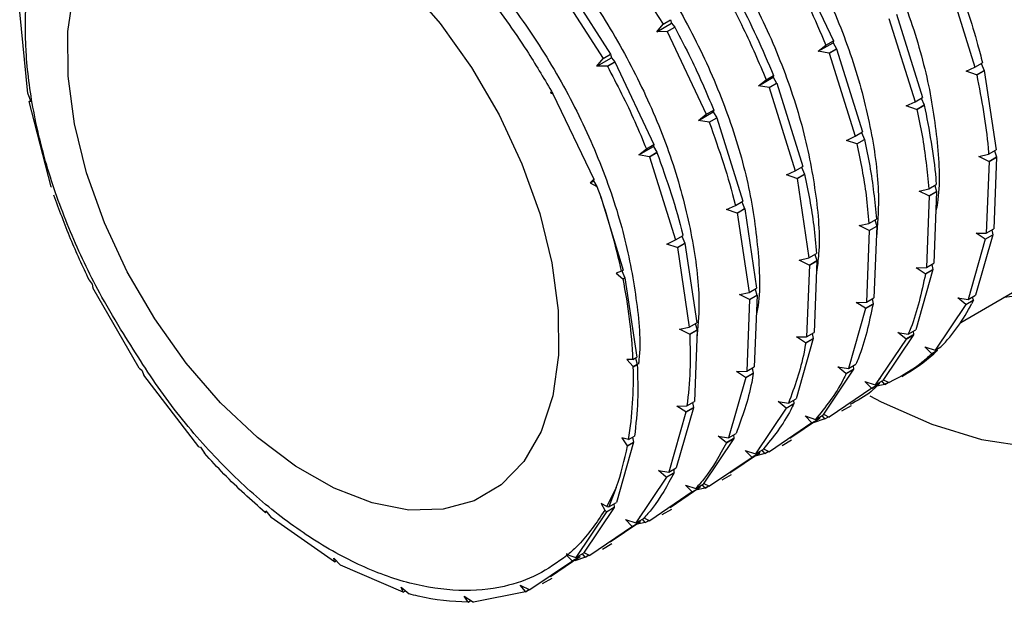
# Model space of a CAD drawing. Header units: millimetres. Extents: x 0 to 420, y 0 to 297.
# Tile 55 of 64: x 324 to 347, y 198 to 211. Entities that reach past the tile are written whole.
import ezdxf

# ---------------------------------------------------------------- set-up
doc = ezdxf.new("R2010")
doc.units = ezdxf.units.MM

msp = doc.modelspace()

# ---------------------------------------------------------------- linework, layer by layer
at = {"color": 7, "linetype": 'Continuous', "lineweight": 25}
for p, q in [((337.95274, 212.83448), (339.11058, 211.0325)), ((342.14309, 212.5528), (343.04396, 210.6423)), ((336.57116, 212.03692), (337.72901, 210.23494)), ((336.74386, 212.13661), (337.9017, 210.33463)), ((345.70509, 211.95767), (346.30787, 210.03679)), ((324.4496, 209.42542), (324.26464, 211.31203)), ((339.11058, 211.0325), (339.28328, 211.1322)), ((339.28328, 211.1322), (339.30391, 211.05082)), ((344.32351, 211.1601), (344.92629, 209.23922)), ((344.49621, 211.2598), (345.09899, 209.33892)), ((338.96404, 210.85462), (339.30391, 211.05082)), ((338.96404, 210.85462), (339.11058, 211.0325)), ((339.20326, 210.85602), (338.96404, 210.85462)), ((339.20326, 210.85602), (339.3794, 210.9577)), ((339.20723, 210.85796), (339.20326, 210.85602)), ((339.20723, 210.85796), (339.37993, 210.95766)), ((339.20723, 210.85796), (340.10811, 208.94747)), ((339.30391, 211.05082), (339.3794, 210.9577)), ((339.3794, 210.9577), (339.37993, 210.95766)), ((342.87127, 210.5426), (343.04396, 210.6423)), ((343.04396, 210.6423), (343.03386, 210.59963)), ((342.69399, 210.40343), (343.03386, 210.59963)), ((342.69399, 210.40343), (342.87127, 210.5426)), ((342.93757, 210.36144), (342.69399, 210.40343)), ((342.93757, 210.36144), (343.11372, 210.46312)), ((342.94193, 210.36253), (343.11463, 210.46223)), ((343.03386, 210.59963), (343.11372, 210.46312)), ((343.11372, 210.46312), (343.11463, 210.46223)), ((343.11463, 210.46223), (343.71741, 208.54135)), ((337.58246, 210.05705), (337.92233, 210.25325)), ((337.58246, 210.05705), (337.72901, 210.23494)), ((337.72901, 210.23494), (337.9017, 210.33463)), ((337.9017, 210.33463), (337.92233, 210.25325)), ((337.92233, 210.25325), (337.99782, 210.16013)), ((342.94193, 210.36253), (342.93757, 210.36144)), ((342.94193, 210.36253), (343.54471, 208.44165)), ((337.82168, 210.05845), (337.58246, 210.05705)), ((337.82168, 210.05845), (337.99782, 210.16013)), ((337.82566, 210.0604), (337.82168, 210.05845)), ((337.82566, 210.0604), (337.99835, 210.16009)), ((337.99782, 210.16013), (337.99835, 210.16009)), ((337.99835, 210.16009), (338.89923, 208.24959)), ((346.10461, 209.94092), (346.30787, 210.03679)), ((346.30787, 210.03679), (346.48057, 210.13649)), ((346.3445, 209.86004), (346.52064, 209.96173)), ((346.3491, 209.86027), (346.5218, 209.95997)), ((346.45193, 210.11995), (346.52064, 209.96173)), ((346.52064, 209.96173), (346.5218, 209.95997)), ((346.5218, 209.95997), (346.79631, 208.12506)), ((341.31241, 209.60586), (341.65228, 209.80206)), ((341.31241, 209.60586), (341.48969, 209.74503)), ((341.48969, 209.74503), (341.66238, 209.84473)), ((341.66238, 209.84473), (341.65228, 209.80206)), ((341.65228, 209.80206), (341.73214, 209.66556)), ((346.3445, 209.86004), (346.10461, 209.94092)), ((346.3491, 209.86027), (346.3445, 209.86004)), ((341.556, 209.56387), (341.31241, 209.60586)), ((341.556, 209.56387), (341.73214, 209.66556)), ((341.56035, 209.56496), (341.556, 209.56387)), ((341.56035, 209.56496), (341.73305, 209.66466)), ((341.56035, 209.56496), (342.16314, 207.64409)), ((341.73214, 209.66556), (341.73305, 209.66466)), ((341.73305, 209.66466), (342.33583, 207.74378)), ((324.4496, 209.42542), (324.45075, 209.42366)), ((324.45075, 209.42366), (324.52248, 209.2457)), ((336.53423, 209.48158), (336.51358, 209.44)), ((336.51358, 209.44), (336.54075, 209.45569)), ((336.51358, 209.44), (336.56659, 209.42391)), ((336.53423, 209.48158), (336.54075, 209.45569)), ((336.54075, 209.45569), (336.56659, 209.42391)), ((336.56659, 209.42391), (337.51652, 207.44721)), ((344.92629, 209.23922), (345.09899, 209.33892)), ((345.07035, 209.32239), (345.13906, 209.16416)), ((324.48231, 209.24399), (324.51546, 209.26312)), ((324.52248, 209.2457), (324.48231, 209.24399)), ((324.99349, 207.27023), (324.48231, 209.24399)), ((340.10811, 208.94747), (340.28081, 209.04716)), ((340.28081, 209.04716), (340.2707, 209.0045)), ((344.72303, 209.14335), (344.92629, 209.23922)), ((344.96292, 209.06247), (344.72303, 209.14335)), ((344.96292, 209.06247), (345.13906, 209.16416)), ((344.96752, 209.06271), (344.96292, 209.06247)), ((344.96752, 209.06271), (345.14022, 209.1624)), ((345.13906, 209.16416), (345.14022, 209.1624)), ((339.93083, 208.80829), (340.2707, 209.0045)), ((339.93083, 208.80829), (340.10811, 208.94747)), ((340.17442, 208.7663), (340.35056, 208.86799)), ((340.17878, 208.7674), (340.35147, 208.86709)), ((340.2707, 209.0045), (340.35056, 208.86799)), ((340.35056, 208.86799), (340.35147, 208.86709)), ((340.35147, 208.86709), (340.95426, 206.94621)), ((340.17442, 208.7663), (339.93083, 208.80829)), ((340.17878, 208.7674), (340.17442, 208.7663)), ((343.34145, 208.34578), (343.54471, 208.44165)), ((343.54471, 208.44165), (343.71741, 208.54135)), ((343.58134, 208.2649), (343.75749, 208.36659)), ((343.58595, 208.26514), (343.75864, 208.36483)), ((343.68877, 208.52482), (343.75749, 208.36659)), ((343.75749, 208.36659), (343.75864, 208.36483)), ((338.54925, 208.01073), (338.88912, 208.20693)), ((338.54925, 208.01073), (338.72653, 208.1499)), ((338.72653, 208.1499), (338.89923, 208.24959)), ((338.89923, 208.24959), (338.88912, 208.20693)), ((338.88912, 208.20693), (338.96899, 208.07042)), ((343.58134, 208.2649), (343.34145, 208.34578)), ((343.58595, 208.26514), (343.58134, 208.2649)), ((338.79284, 207.96874), (338.54925, 208.01073)), ((338.79284, 207.96874), (338.96899, 208.07042)), ((338.7972, 207.96983), (338.79284, 207.96874)), ((338.7972, 207.96983), (338.9699, 208.06952)), ((338.7972, 207.96983), (339.39998, 206.04895)), ((338.96899, 208.07042), (338.9699, 208.06952)), ((346.40037, 207.97518), (346.62361, 208.02536)), ((346.62866, 207.86185), (346.40037, 207.97518)), ((346.62361, 208.02536), (346.79631, 208.12506)), ((346.62866, 207.86185), (346.8048, 207.96354)), ((346.63336, 207.86127), (346.80606, 207.96096)), ((346.80606, 207.96096), (346.74199, 206.30602)), ((346.76096, 208.10466), (346.8048, 207.96354)), ((346.8048, 207.96354), (346.80606, 207.96096)), ((342.16314, 207.64409), (342.33583, 207.74378)), ((342.3072, 207.72725), (342.37591, 207.56902)), ((346.63336, 207.86127), (346.56929, 206.20633)), ((346.63336, 207.86127), (346.62866, 207.86185)), ((337.51652, 207.44721), (337.43163, 207.36553)), ((337.51652, 207.44721), (337.50754, 207.40936)), ((341.95987, 207.54821), (342.16314, 207.64409)), ((342.19976, 207.46734), (341.95987, 207.54821)), ((342.19976, 207.46734), (342.37591, 207.56902)), ((342.20437, 207.46757), (342.19976, 207.46734)), ((342.20437, 207.46757), (342.37706, 207.56727)), ((342.20437, 207.46757), (342.47887, 205.63266)), ((342.37591, 207.56902), (342.37706, 207.56727)), ((324.99349, 207.27023), (324.99441, 207.26933)), ((337.43163, 207.36553), (337.50754, 207.40936)), ((337.43163, 207.36553), (337.58369, 207.27923)), ((337.50754, 207.40936), (337.58369, 207.27923)), ((337.58369, 207.27923), (337.67539, 207.04111)), ((345.01879, 207.17762), (345.24203, 207.22779)), ((345.24203, 207.22779), (345.41473, 207.32749)), ((345.37939, 207.30709), (345.42322, 207.16597)), ((337.67539, 207.04111), (338.1911, 205.35108)), ((345.24708, 207.06429), (345.01879, 207.17762)), ((345.25179, 207.0637), (345.18771, 205.40876)), ((345.24708, 207.06429), (345.42322, 207.16597)), ((345.25179, 207.0637), (345.24708, 207.06429)), ((345.25179, 207.0637), (345.42448, 207.16339)), ((345.42448, 207.16339), (345.36041, 205.50846)), ((345.42322, 207.16597), (345.42448, 207.16339)), ((340.57829, 206.75065), (340.78156, 206.84652)), ((340.78156, 206.84652), (340.95426, 206.94621)), ((340.81819, 206.66977), (340.99433, 206.77145)), ((340.82279, 206.67), (340.99549, 206.7697)), ((340.92562, 206.92968), (340.99433, 206.77145)), ((340.99433, 206.77145), (340.99549, 206.7697)), ((340.99549, 206.7697), (341.26999, 204.93479)), ((340.81819, 206.66977), (340.57829, 206.75065)), ((340.82279, 206.67), (340.81819, 206.66977)), ((340.82279, 206.67), (341.0973, 204.83509)), ((343.63721, 206.38005), (343.86045, 206.43023)), ((343.8655, 206.26672), (343.63721, 206.38005)), ((343.86045, 206.43023), (344.03315, 206.52992)), ((343.8655, 206.26672), (344.04165, 206.3684)), ((343.87021, 206.26613), (344.0429, 206.36583)), ((344.0429, 206.36583), (343.97883, 204.71089)), ((343.99781, 206.50952), (344.04165, 206.3684)), ((344.04165, 206.3684), (344.0429, 206.36583)), ((345.97909, 204.14597), (350.06262, 206.50335)), ((339.39998, 206.04895), (339.57268, 206.14865)), ((339.54404, 206.13211), (339.61275, 205.97389)), ((343.87021, 206.26613), (343.80614, 204.61119)), ((343.87021, 206.26613), (343.8655, 206.26672)), ((346.72034, 206.1629), (346.32378, 204.77258)), ((346.33335, 206.2021), (346.56929, 206.20633)), ((346.54299, 206.06454), (346.33335, 206.2021)), ((346.54299, 206.06454), (346.71913, 206.16622)), ((346.54764, 206.06321), (346.72034, 206.1629)), ((346.56929, 206.20633), (346.74199, 206.30602)), ((346.69669, 206.27988), (346.71913, 206.16622)), ((346.71913, 206.16622), (346.72034, 206.1629)), ((339.19672, 205.95308), (339.39998, 206.04895)), ((339.43661, 205.8722), (339.19672, 205.95308)), ((339.43661, 205.8722), (339.61275, 205.97389)), ((339.44121, 205.87243), (339.43661, 205.8722)), ((339.44121, 205.87243), (339.61391, 205.97213)), ((339.44121, 205.87243), (339.71572, 204.03752)), ((339.61275, 205.97389), (339.61391, 205.97213)), ((339.61391, 205.97213), (339.88842, 204.13722)), ((346.54764, 206.06321), (346.15108, 204.67289)), ((346.54764, 206.06321), (346.54299, 206.06454)), ((342.25563, 205.58248), (342.47887, 205.63266)), ((342.47887, 205.63266), (342.65157, 205.73235)), ((342.61623, 205.71195), (342.66007, 205.57084)), ((342.48392, 205.46915), (342.25563, 205.58248)), ((342.48863, 205.46856), (342.42456, 203.81362)), ((342.48392, 205.46915), (342.66007, 205.57084)), ((342.48863, 205.46856), (342.48392, 205.46915)), ((342.48863, 205.46856), (342.66133, 205.56826)), ((342.66133, 205.56826), (342.59726, 203.91332)), ((342.66007, 205.57084), (342.66133, 205.56826)), ((344.95177, 205.40453), (345.18771, 205.40876)), ((345.16141, 205.26697), (344.95177, 205.40453)), ((345.18771, 205.40876), (345.36041, 205.50846)), ((345.31507, 205.48228), (345.33755, 205.36865)), ((338.15075, 205.32779), (338.02904, 205.27899)), ((338.02904, 205.27899), (338.18485, 205.14957)), ((338.15075, 205.32779), (338.1911, 205.35108)), ((338.16246, 205.33455), (338.23117, 205.17632)), ((338.18485, 205.14957), (338.23117, 205.17632)), ((338.18773, 205.14881), (338.23233, 205.17456)), ((338.23117, 205.17632), (338.23233, 205.17456)), ((338.23233, 205.17456), (338.50684, 203.33965)), ((345.33876, 205.36533), (344.9422, 203.97502)), ((345.16141, 205.26697), (345.33755, 205.36865)), ((345.16606, 205.26564), (345.16141, 205.26697)), ((345.16606, 205.26564), (345.33876, 205.36533)), ((345.33755, 205.36865), (345.33876, 205.36533)), ((325.8674, 205.12329), (325.86793, 205.12325)), ((325.86793, 205.12325), (325.93914, 205.02766)), ((325.93914, 205.02766), (325.95583, 204.94401)), ((338.18485, 205.14957), (338.18773, 205.14881)), ((327.02335, 203.08988), (325.95583, 204.94401)), ((340.87405, 204.78491), (341.0973, 204.83509)), ((341.10235, 204.67158), (340.87405, 204.78491)), ((341.0973, 204.83509), (341.26999, 204.93479)), ((341.10235, 204.67158), (341.27849, 204.77327)), ((341.10705, 204.67099), (341.27975, 204.77069)), ((341.27975, 204.77069), (341.21568, 203.11575)), ((341.23465, 204.91438), (341.27849, 204.77327)), ((341.27849, 204.77327), (341.27975, 204.77069)), ((346.15108, 204.67289), (346.32378, 204.77258)), ((346.24098, 204.72478), (346.27044, 204.66584)), ((341.10705, 204.67099), (341.04298, 203.01606)), ((341.10705, 204.67099), (341.10235, 204.67158)), ((343.57019, 204.60696), (343.80614, 204.61119)), ((343.77983, 204.4694), (343.57019, 204.60696)), ((343.77983, 204.4694), (343.95597, 204.57109)), ((343.78449, 204.46807), (343.95718, 204.56777)), ((343.80614, 204.61119), (343.97883, 204.71089)), ((343.93349, 204.68471), (343.95597, 204.57109)), ((343.95597, 204.57109), (343.95718, 204.56777)), ((346.09912, 204.55792), (345.3901, 203.50202)), ((345.91008, 204.7124), (346.15108, 204.67289)), ((346.09465, 204.55987), (345.91008, 204.7124)), ((346.09465, 204.55987), (346.2708, 204.66156)), ((346.09912, 204.55792), (346.09465, 204.55987)), ((346.09912, 204.55792), (346.27181, 204.65761)), ((346.27181, 204.65761), (346.23196, 204.57468)), ((346.27044, 204.66584), (346.2708, 204.66156)), ((346.2708, 204.66156), (346.27181, 204.65761)), ((343.78449, 204.46807), (343.38793, 203.07775)), ((343.78449, 204.46807), (343.77983, 204.4694)), ((339.71572, 204.03752), (339.88842, 204.13722)), ((339.85308, 204.11682), (339.89691, 203.9757)), ((339.49248, 203.98734), (339.71572, 204.03752)), ((339.72077, 203.87401), (339.49248, 203.98734)), ((339.72077, 203.87401), (339.89691, 203.9757)), ((339.72547, 203.87343), (339.72077, 203.87401)), ((339.72547, 203.87343), (339.89817, 203.97312)), ((339.89817, 203.97312), (339.8341, 202.31818)), ((339.89691, 203.9757), (339.89817, 203.97312)), ((342.18861, 203.80939), (342.42456, 203.81362)), ((342.42456, 203.81362), (342.59726, 203.91332)), ((342.55192, 203.88715), (342.5744, 203.77352)), ((344.89023, 203.86004), (344.18121, 202.80415)), ((344.5285, 203.91483), (344.7695, 203.87532)), ((344.71307, 203.7623), (344.5285, 203.91483)), ((344.71307, 203.7623), (344.88922, 203.86399)), ((344.71754, 203.76035), (344.89023, 203.86004)), ((344.7695, 203.87532), (344.9422, 203.97502)), ((344.88275, 203.94069), (344.88922, 203.86399)), ((344.88922, 203.86399), (344.89023, 203.86004)), ((342.57561, 203.7702), (342.17905, 202.37988)), ((342.39825, 203.67183), (342.18861, 203.80939)), ((342.39825, 203.67183), (342.5744, 203.77352)), ((342.40291, 203.6705), (342.39825, 203.67183)), ((342.40291, 203.6705), (342.57561, 203.7702)), ((342.5744, 203.77352), (342.57561, 203.7702)), ((344.71754, 203.76035), (344.00852, 202.70445)), ((344.71754, 203.76035), (344.71307, 203.7623)), ((345.15199, 203.58091), (345.3901, 203.50202)), ((345.30643, 203.42348), (345.15199, 203.58091)), ((345.30643, 203.42348), (345.43538, 203.49792)), ((345.31056, 203.42105), (345.30643, 203.42348)), ((345.31056, 203.42105), (345.43779, 203.49449)), ((345.3901, 203.50202), (345.52146, 203.57785)), ((345.42675, 203.52318), (345.43538, 203.49792)), ((345.43538, 203.49792), (345.43779, 203.49449)), ((338.41746, 203.28805), (338.27585, 203.285)), ((338.27585, 203.285), (338.42015, 203.12318)), ((338.41746, 203.28805), (338.50684, 203.33965)), ((338.42015, 203.12318), (338.51533, 203.17813)), ((338.42313, 203.1216), (338.51659, 203.17555)), ((338.4715, 203.31925), (338.51533, 203.17813)), ((338.51533, 203.17813), (338.51659, 203.17555)), ((343.38793, 203.07775), (343.56062, 203.17745)), ((343.50117, 203.14312), (343.50764, 203.06642)), ((327.02335, 203.08988), (327.02339, 203.09065)), ((327.02335, 203.08988), (327.02391, 203.09021)), ((327.02339, 203.09065), (327.08243, 203.0408)), ((327.08243, 203.0408), (327.13309, 202.92498)), ((328.40063, 201.27038), (327.13309, 202.92498)), ((338.42015, 203.12318), (338.42313, 203.1216)), ((340.80704, 203.01183), (341.04298, 203.01606)), ((341.01667, 202.87426), (340.80704, 203.01183)), ((341.01667, 202.87426), (341.19282, 202.97595)), ((341.02133, 202.87293), (341.19403, 202.97263)), ((341.04298, 203.01606), (341.21568, 203.11575)), ((341.17034, 203.08958), (341.19282, 202.97595)), ((341.19282, 202.97595), (341.19403, 202.97263)), ((343.50866, 203.06248), (342.79964, 202.00658)), ((343.14692, 203.11726), (343.38793, 203.07775)), ((343.3315, 202.96474), (343.14692, 203.11726)), ((343.3315, 202.96474), (343.50764, 203.06642)), ((343.33596, 202.96278), (343.3315, 202.96474)), ((343.33596, 202.96278), (343.50866, 203.06248)), ((343.50764, 203.06642), (343.50866, 203.06248)), ((344.61994, 202.89949), (344.74717, 202.97293)), ((341.02133, 202.87293), (340.62477, 201.48262)), ((341.02133, 202.87293), (341.01667, 202.87426)), ((343.77041, 202.78334), (344.00852, 202.70445)), ((343.92485, 202.62591), (343.77041, 202.78334)), ((343.92485, 202.62591), (344.101, 202.7276)), ((343.92898, 202.62348), (344.10168, 202.72317)), ((344.22641, 202.71242), (344.00656, 202.66826)), ((344.00852, 202.70445), (344.18121, 202.80415)), ((344.10214, 202.7585), (344.101, 202.7276)), ((344.101, 202.7276), (344.10168, 202.72317)), ((344.12888, 202.8331), (344.10595, 202.86192)), ((344.22273, 202.71516), (344.16114, 202.79256)), ((344.19323, 202.82204), (344.32907, 202.75508)), ((344.22273, 202.71516), (344.30209, 202.76098)), ((344.22641, 202.71242), (344.22273, 202.71516)), ((344.22641, 202.71242), (344.30405, 202.75724)), ((344.3006, 202.76911), (344.30209, 202.76098)), ((344.30209, 202.76098), (344.30405, 202.75724)), ((343.92898, 202.62348), (342.9475, 201.95751)), ((343.92898, 202.62348), (343.92485, 202.62591)), ((339.6614, 202.21849), (339.8341, 202.31818)), ((339.78876, 202.29201), (339.81124, 202.17838)), ((341.76534, 202.31969), (342.00635, 202.28018)), ((341.94992, 202.16717), (341.76534, 202.31969)), ((341.94992, 202.16717), (342.12606, 202.26885)), ((341.95438, 202.16521), (342.12708, 202.26491)), ((342.00635, 202.28018), (342.17905, 202.37988)), ((342.11959, 202.34556), (342.12606, 202.26885)), ((342.12606, 202.26885), (342.12708, 202.26491)), ((343.23836, 202.10192), (343.45637, 202.22777)), ((339.63975, 202.07537), (339.24319, 200.68505)), ((339.81245, 202.17506), (339.41589, 200.78474)), ((339.42546, 202.21426), (339.6614, 202.21849)), ((339.6351, 202.0767), (339.42546, 202.21426)), ((339.6351, 202.0767), (339.81124, 202.17838)), ((339.63975, 202.07537), (339.6351, 202.0767)), ((339.63975, 202.07537), (339.81245, 202.17506)), ((339.81124, 202.17838), (339.81245, 202.17506)), ((341.95438, 202.16521), (341.24536, 201.10931)), ((341.95438, 202.16521), (341.94992, 202.16717)), ((342.62694, 201.90688), (342.79964, 202.00658)), ((342.84115, 201.91759), (342.77956, 201.99499)), ((342.81165, 202.02447), (342.9475, 201.95751)), ((342.54741, 201.82591), (341.56592, 201.15994)), ((342.7201, 201.92561), (342.03684, 201.46199)), ((342.38883, 201.98577), (342.62694, 201.90688)), ((342.54328, 201.82834), (342.38883, 201.98577)), ((342.54328, 201.82834), (342.71942, 201.93003)), ((342.54741, 201.82591), (342.54328, 201.82834)), ((342.54741, 201.82591), (342.7201, 201.92561)), ((342.84483, 201.91485), (342.5776, 201.82891)), ((342.72056, 201.96093), (342.71942, 201.93003)), ((342.71942, 201.93003), (342.7201, 201.92561)), ((342.84115, 201.91759), (342.92743, 201.9674)), ((342.84483, 201.91485), (342.84115, 201.91759)), ((342.84483, 201.91485), (342.93197, 201.96516)), ((340.62477, 201.48262), (340.79747, 201.58231)), ((340.73801, 201.54799), (340.74449, 201.47129)), ((338.43087, 201.37749), (338.03431, 199.98718)), ((338.31409, 201.4407), (338.1597, 201.48355)), ((338.1597, 201.48355), (338.28525, 201.29744)), ((338.28525, 201.29744), (338.42966, 201.38081)), ((338.28818, 201.29512), (338.43087, 201.37749)), ((338.31409, 201.4407), (338.45252, 201.52062)), ((338.40718, 201.49444), (338.42966, 201.38081)), ((338.42966, 201.38081), (338.43087, 201.37749)), ((340.7455, 201.46734), (340.03648, 200.41144)), ((340.38377, 201.52213), (340.62477, 201.48262)), ((340.56834, 201.3696), (340.38377, 201.52213)), ((340.56834, 201.3696), (340.74449, 201.47129)), ((340.5728, 201.36764), (340.56834, 201.3696)), ((340.5728, 201.36764), (340.7455, 201.46734)), ((340.74449, 201.47129), (340.7455, 201.46734)), ((341.85679, 201.30435), (342.0748, 201.43021)), ((328.40009, 201.27186), (328.4399, 201.26788)), ((328.40063, 201.27038), (328.40009, 201.27186)), ((328.40063, 201.27038), (328.40274, 201.2716)), ((328.4399, 201.26788), (328.52619, 201.12813)), ((338.28525, 201.29744), (338.28818, 201.29512)), ((341.33853, 201.12804), (340.65526, 200.66442)), ((341.00725, 201.1882), (341.24536, 201.10931)), ((341.1617, 201.03078), (341.00725, 201.1882)), ((341.1617, 201.03078), (341.33784, 201.13246)), ((341.16583, 201.02834), (341.33853, 201.12804)), ((341.46325, 201.11729), (341.20272, 201.04964)), ((341.24536, 201.10931), (341.41806, 201.20901)), ((341.33898, 201.16336), (341.33784, 201.13246)), ((341.33784, 201.13246), (341.33853, 201.12804)), ((341.35492, 201.25154), (341.34279, 201.26678)), ((341.45957, 201.12003), (341.39799, 201.19742)), ((341.43044, 201.22672), (341.56592, 201.15994)), ((341.45957, 201.12003), (341.54585, 201.16983)), ((341.46325, 201.11729), (341.45957, 201.12003)), ((341.46325, 201.11729), (341.5504, 201.16759)), ((341.16583, 201.02834), (340.18434, 200.36237)), ((341.16583, 201.02834), (341.1617, 201.03078)), ((339.00219, 200.72456), (339.24319, 200.68505)), ((339.18676, 200.57203), (339.00219, 200.72456)), ((339.18676, 200.57203), (339.36291, 200.67372)), ((339.19123, 200.57008), (339.36392, 200.66977)), ((339.24319, 200.68505), (339.41589, 200.78474)), ((339.35643, 200.75042), (339.36291, 200.67372)), ((339.36291, 200.67372), (339.36392, 200.66977)), ((340.47521, 200.50678), (340.69322, 200.63264)), ((339.19123, 200.57008), (338.48221, 199.51418)), ((339.19123, 200.57008), (339.18676, 200.57203)), ((339.86378, 200.31175), (340.03648, 200.41144)), ((340.0485, 200.42934), (340.18434, 200.36237)), ((338.03223, 200.33635), (337.81507, 199.89509)), ((338.03223, 200.33635), (337.86161, 199.88748)), ((339.78425, 200.23077), (338.80276, 199.56481)), ((339.95695, 200.33047), (339.27369, 199.86686)), ((339.62568, 200.39063), (339.86378, 200.31175)), ((339.78012, 200.23321), (339.62568, 200.39063)), ((339.78012, 200.23321), (339.95626, 200.33489)), ((339.78425, 200.23077), (339.78012, 200.23321)), ((339.78425, 200.23077), (339.95695, 200.33047)), ((340.08167, 200.31972), (339.86178, 200.27553)), ((339.9574, 200.36579), (339.95626, 200.33489)), ((339.95626, 200.33489), (339.95695, 200.33047)), ((340.078, 200.32246), (340.01641, 200.39985)), ((340.078, 200.32246), (340.16427, 200.37226)), ((340.08167, 200.31972), (340.078, 200.32246)), ((340.08167, 200.31972), (340.16882, 200.37002)), ((337.81507, 199.89509), (337.6864, 199.96497)), ((337.6864, 199.96497), (337.76507, 199.80757)), ((337.86161, 199.88748), (338.03431, 199.98718)), ((337.97486, 199.95285), (337.98133, 199.87615)), ((329.92868, 199.75789), (329.94305, 199.79756)), ((329.92868, 199.75789), (329.96004, 199.776)), ((329.92985, 199.75581), (329.92868, 199.75789)), ((329.92985, 199.75581), (329.96154, 199.7741)), ((329.94305, 199.79756), (330.06472, 199.64323)), ((337.80965, 199.77251), (337.10063, 198.71661)), ((337.98235, 199.8722), (337.27333, 198.81631)), ((337.80519, 199.77446), (337.76507, 199.80757)), ((337.80519, 199.77446), (337.98133, 199.87615)), ((337.80965, 199.77251), (337.80519, 199.77446)), ((337.80965, 199.77251), (337.98235, 199.8722)), ((337.81507, 199.89509), (337.86161, 199.88748)), ((337.98133, 199.87615), (337.98235, 199.8722)), ((339.09363, 199.70922), (339.31164, 199.83507)), ((331.52939, 198.61929), (330.06472, 199.64323)), ((338.57537, 199.5329), (337.89211, 199.06929)), ((338.2441, 199.59307), (338.48221, 199.51418)), ((338.39854, 199.43564), (338.2441, 199.59307)), ((338.39854, 199.43564), (338.57469, 199.53733)), ((338.40267, 199.43321), (338.57537, 199.5329)), ((338.7001, 199.52215), (338.48025, 199.47799)), ((338.48221, 199.51418), (338.6549, 199.61387)), ((338.57583, 199.56822), (338.57469, 199.53733)), ((338.57469, 199.53733), (338.57537, 199.5329)), ((338.59176, 199.65641), (338.57964, 199.67165)), ((338.69642, 199.52489), (338.63483, 199.60229)), ((338.6694, 199.63054), (338.80276, 199.56481)), ((338.69642, 199.52489), (338.7827, 199.5747)), ((338.7001, 199.52215), (338.69642, 199.52489)), ((338.7001, 199.52215), (338.78724, 199.57246)), ((338.40267, 199.43321), (337.42118, 198.76724)), ((338.40267, 199.43321), (338.39854, 199.43564)), ((337.10063, 198.71661), (337.27333, 198.81631)), ((337.21019, 198.85884), (337.19806, 198.87408)), ((337.28534, 198.8342), (337.42118, 198.76724)), ((337.71205, 198.91165), (337.93006, 199.0375)), ((331.51145, 198.70064), (331.66642, 198.5418)), ((331.52755, 198.62181), (331.51145, 198.70064)), ((331.52755, 198.62181), (331.56645, 198.64427)), ((331.52939, 198.61929), (331.52755, 198.62181)), ((331.52939, 198.61929), (331.56868, 198.64198)), ((337.02109, 198.63564), (336.03961, 197.96967)), ((337.19379, 198.73533), (336.51053, 198.27172)), ((336.91266, 198.77885), (336.87968, 198.8054)), ((336.87968, 198.8054), (336.89409, 198.76328)), ((337.01696, 198.63807), (336.89409, 198.76328)), ((336.91266, 198.77885), (337.10063, 198.71661)), ((337.01696, 198.63807), (337.19311, 198.73976)), ((337.02109, 198.63564), (337.01696, 198.63807)), ((337.02109, 198.63564), (337.19379, 198.73533)), ((337.31852, 198.72458), (337.07504, 198.6411)), ((337.19311, 198.73976), (337.19379, 198.73533)), ((337.31484, 198.72732), (337.25325, 198.80472)), ((337.31484, 198.72732), (337.40112, 198.77713)), ((337.31852, 198.72458), (337.31484, 198.72732)), ((337.31852, 198.72458), (337.40566, 198.77489)), ((333.11739, 197.91685), (331.66642, 198.5418)), ((336.33048, 198.11408), (336.54848, 198.23993)), ((333.06502, 198.0313), (333.24971, 197.87833)), ((333.11488, 197.91963), (333.06502, 198.0313)), ((333.11488, 197.91963), (333.16495, 197.94853)), ((333.11739, 197.91685), (333.11488, 197.91963)), ((333.11739, 197.91685), (333.16796, 197.94604)), ((335.93694, 197.92701), (334.73395, 197.68538)), ((335.81236, 198.08168), (336.03961, 197.96967)), ((335.93326, 197.92975), (335.81236, 198.08168)), ((335.93326, 197.92975), (336.01954, 197.97956)), ((335.93694, 197.92701), (335.93326, 197.92975)), ((335.93694, 197.92701), (336.02408, 197.97732)), ((334.52478, 197.82249), (334.73395, 197.68538)), ((334.61018, 197.68604), (334.52478, 197.82249)), ((334.61018, 197.68604), (334.67546, 197.72373)), ((334.6133, 197.68318), (334.61018, 197.68604)), ((334.6133, 197.68318), (334.67924, 197.72125))]:
    msp.add_line(p, q, dxfattribs=at)
at = {"color": 7, "linetype": 'Continuous', "lineweight": 25, "flags": 128}
for points in [[(335.32682, 208.93825), (335.85514, 207.80556), (336.26484, 206.65611), (336.54582, 205.51819), (336.69116, 204.41984), (336.69728, 203.38808), (336.56404, 202.44833), (336.29471, 201.62373), (335.89592, 200.93459), (335.3775, 200.39786), (334.75221, 200.02677), (334.03545, 199.83046), (333.24487, 199.81375), (332.39992, 199.97706), (331.52143, 200.31637), (330.63101, 200.82333), (329.7506, 201.48545), (328.90187, 202.28642), (328.10572, 203.20653), (327.38176, 204.22311), (326.74781, 205.31114), (326.21948, 206.44383), (325.80979, 207.59328), (325.52881, 208.7312), (325.38347, 209.82956), (325.37735, 210.86131), (325.51059, 211.80106)], [(333.17276, 211.96297), (333.96891, 211.04287), (334.69287, 210.02628), (335.32682, 208.93825)], [(343.88051, 202.44964), (344.1431, 202.31177), (345.31511, 201.79338), (346.46329, 201.44478), (347.57212, 201.27071), (348.6266, 201.27351), (349.61246, 201.45315), (350.51639, 201.80719), (351.32614, 202.33085), (352.03078, 203.01705), (352.62078, 203.85651), (353.08815, 204.83787), (353.42657, 205.94787), (353.63148, 207.17149), (353.70009, 208.49218)], [(347.85513, 204.82861), (346.98518, 204.71992), (346.97289, 204.71968)]]:
    msp.add_lwpolyline(points, dxfattribs=at)
at = {"color": 7, "linetype": 'Continuous', "lineweight": 25}
for centre, radius, start, end in [((323.34841, 202.14343), 15.14099, 12.140722, 18.872977), ((326.29994, 202.73657), 12.13006, 2.605787, 11.470578), ((342.49576, 206.48608), 4.19674, 316.134099, 332.906205), ((342.97142, 206.04231), 3.54603, 300.05106, 314.069482), ((329.62512, 202.84833), 8.80226, 350.797925, 1.779044), ((331.98577, 202.46402), 6.4099, 340.613713, 349.492804)]:
    msp.add_arc(centre, radius, start, end, dxfattribs=at)
for points, knots in [([(338.06409, 219.26899), (338.1952, 219.21549), (338.75555, 218.98686), (339.75018, 218.30289), (340.99596, 217.24561), (342.16102, 215.96348), (343.19947, 214.52732), (344.07357, 212.98412), (344.75803, 211.39149), (345.23598, 209.79752), (345.46028, 208.28736), (345.51096, 207.24352), (345.41939, 206.77661), (345.40708, 206.71386)], [0, 0, 0, 0, 0.03239104, 0.13843292, 0.2431916, 0.34944513, 0.45585844, 0.56073997, 0.66651726, 0.77308978, 0.87856034, 0.98367915, 1, 1, 1, 1]), ([(336.57699, 218.52232), (336.89387, 218.37486), (337.64004, 218.02762), (338.80697, 217.16588), (340.02937, 216.02486), (341.15594, 214.6834), (342.14107, 213.20419), (342.95132, 211.63779), (343.56826, 210.03755), (343.95532, 208.4695), (344.12087, 207.13034), (344.05813, 206.40141), (344.03297, 206.10911)], [0, 0, 0, 0, 0.07833844, 0.18447027, 0.29030905, 0.39753422, 0.5042563, 0.60970824, 0.71667321, 0.82377656, 0.92933491, 1, 1, 1, 1]), ([(335.12817, 217.76674), (335.18341, 217.74725), (335.66609, 217.57698), (336.59335, 216.98602), (337.856, 216.00542), (339.05103, 214.78046), (340.13341, 213.38726), (341.06124, 211.87085), (341.80589, 210.28777), (342.35062, 208.68742), (342.65141, 207.14737), (342.74921, 205.99939), (342.67056, 205.44257), (342.65114, 205.30503)], [0, 0, 0, 0, 0.01375486, 0.12018342, 0.22507367, 0.33093501, 0.43754025, 0.54299209, 0.64819913, 0.75476691, 0.86081249, 0.965618, 1, 1, 1, 1]), ([(334.00462, 216.83699), (334.12428, 216.78699), (334.67332, 216.55758), (335.65515, 215.87207), (336.89849, 214.80679), (338.05948, 213.51727), (339.0921, 212.07611), (339.95924, 210.52985), (340.63586, 208.93637), (341.10519, 207.34375), (341.31967, 205.8378), (341.3651, 204.80644), (341.27235, 204.35008), (341.26137, 204.29606)], [0, 0, 0, 0, 0.02968693, 0.13621164, 0.24152148, 0.34835821, 0.45528084, 0.56065674, 0.66703918, 0.77414684, 0.88007365, 0.98580202, 1, 1, 1, 1]), ([(332.4083, 216.14457), (332.75014, 215.9832), (333.52117, 215.61921), (334.71113, 214.73311), (335.9306, 213.58316), (337.05254, 212.23528), (338.03142, 210.75163), (338.83434, 209.18302), (339.44345, 207.58237), (339.82032, 206.01746), (339.97651, 204.72168), (339.91377, 204.03213), (339.8906, 203.77748)], [0, 0, 0, 0, 0.08470542, 0.19105377, 0.29726776, 0.40481124, 0.51177551, 0.61754413, 0.72485168, 0.832223, 0.93804064, 1, 1, 1, 1]), ([(326.06132, 215.07673), (326.47205, 215.35663), (327.14054, 215.8122), (328.32147, 215.93863), (329.38018, 215.8211), (330.49996, 215.45415), (331.65386, 214.8578), (332.81032, 214.03078), (333.94366, 212.99894), (335.01035, 211.78809), (335.87948, 210.59436), (336.34875, 209.79681), (336.53423, 209.48158)], [0, 0, 0, 0, 0.15279581, 0.2486845, 0.34459495, 0.44093376, 0.53727261, 0.63582403, 0.73439807, 0.83448996, 0.93458193, 1, 1, 1, 1]), ([(327.52174, 215.79898), (327.54181, 215.80778), (327.89005, 215.96048), (328.69722, 215.97713), (329.90935, 215.82087), (331.19883, 215.33515), (332.49676, 214.57667), (333.75997, 213.56414), (334.95075, 212.33766), (336.02792, 210.93714), (336.94914, 209.41739), (337.68584, 207.83304), (338.22397, 206.23188), (338.50865, 204.69995), (338.60749, 203.66618), (338.54686, 203.21298), (338.54258, 203.18097)], [0, 0, 0, 0, 0.00505031, 0.08762577, 0.16930417, 0.25217549, 0.33507288, 0.41677133, 0.49930362, 0.58235804, 0.66445706, 0.74649069, 0.82953538, 0.91211554, 0.99379197, 1, 1, 1, 1]), ([(326.65793, 203.88713), (326.48922, 204.16635), (326.04761, 204.89722), (325.45003, 206.14317), (324.91434, 207.59273), (324.55774, 209.03016), (324.38079, 210.41429), (324.39697, 211.70296), (324.59716, 212.86527), (324.98608, 213.85773), (325.48357, 214.59921), (325.89106, 214.936), (326.06132, 215.07673)], [0, 0, 0, 0, 0.06621786, 0.17333091, 0.28044396, 0.38755701, 0.49467006, 0.60178311, 0.70889616, 0.8160092, 0.92312225, 1, 1, 1, 1]), ([(341.97039, 212.4531), (341.99373, 212.41017), (342.33372, 211.78485), (342.61205, 211.14165), (342.87127, 210.5426)], [0, 0, 0, 0, 0.06865491, 1, 1, 1, 1]), ([(345.87779, 212.05736), (346.05689, 211.55671), (346.28764, 210.91172), (346.44529, 210.27825), (346.48057, 210.13649)], [0, 0, 0, 0, 0.77621434, 1, 1, 1, 1]), ([(340.58881, 211.65553), (340.71667, 211.41499), (341.05097, 210.78606), (341.32219, 210.14248), (341.48969, 209.74503)], [0, 0, 0, 0, 0.38245184, 1, 1, 1, 1]), ([(340.76151, 211.75523), (340.78485, 211.7123), (341.12484, 211.08698), (341.40317, 210.44378), (341.66238, 209.84473)], [0, 0, 0, 0, 0.06865526, 1, 1, 1, 1]), ([(339.37993, 210.95766), (339.50779, 210.71712), (339.84209, 210.08818), (340.11331, 209.4446), (340.28081, 209.04716)], [0, 0, 0, 0, 0.38245212, 1, 1, 1, 1]), ([(337.82566, 210.0604), (338.04672, 209.63572), (338.37552, 209.00407), (338.6399, 208.36071), (338.72653, 208.1499)], [0, 0, 0, 0, 0.67232243, 1, 1, 1, 1]), ([(346.3491, 209.86027), (346.4589, 209.28718), (346.57846, 208.66313), (346.6202, 208.0735), (346.62361, 208.02536)], [0, 0, 0, 0, 0.91835095, 1, 1, 1, 1]), ([(344.96752, 209.06271), (345.0109, 208.86045), (345.1455, 208.23275), (345.20304, 207.63377), (345.24203, 207.22779)], [0, 0, 0, 0, 0.3222209, 1, 1, 1, 1]), ([(345.14022, 209.1624), (345.25002, 208.5893), (345.36958, 207.96525), (345.41132, 207.37563), (345.41473, 207.32749)], [0, 0, 0, 0, 0.91835147, 1, 1, 1, 1]), ([(340.17878, 208.7674), (340.40235, 208.12862), (340.62806, 207.48373), (340.78012, 206.8525), (340.78156, 206.84652)], [0, 0, 0, 0, 0.99052951, 1, 1, 1, 1]), ([(343.75864, 208.36483), (343.80202, 208.16258), (343.93662, 207.53488), (343.99415, 206.9359), (344.03315, 206.52992)], [0, 0, 0, 0, 0.32222135, 1, 1, 1, 1]), ([(343.58595, 208.26514), (343.6669, 207.86507), (343.79358, 207.23901), (343.84272, 206.64474), (343.86045, 206.43023)], [0, 0, 0, 0, 0.63903624, 1, 1, 1, 1]), ([(338.9699, 208.06952), (339.19347, 207.43074), (339.41918, 206.78585), (339.57124, 206.15462), (339.57268, 206.14865)], [0, 0, 0, 0, 0.99052972, 1, 1, 1, 1]), ([(342.37706, 207.56727), (342.45802, 207.16719), (342.5847, 206.54114), (342.63383, 205.94686), (342.65157, 205.73235)], [0, 0, 0, 0, 0.6390366, 1, 1, 1, 1]), ([(325.8674, 205.12329), (325.7195, 205.4389), (325.41636, 206.08574), (325.17782, 206.74676), (325.05567, 207.08526)], [0, 0, 0, 0, 0.487905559, 1, 1, 1, 1]), ([(345.16606, 205.26564), (345.07283, 204.83025), (344.96788, 204.34018), (344.78941, 203.92197), (344.7695, 203.87532)], [0, 0, 0, 0, 0.88844058, 1, 1, 1, 1]), ([(343.95718, 204.56777), (343.86395, 204.13237), (343.759, 203.64231), (343.58053, 203.2241), (343.56062, 203.17745)], [0, 0, 0, 0, 0.88844104, 1, 1, 1, 1]), ([(336.89409, 198.76328), (336.67462, 198.6049), (336.23567, 198.28815), (335.39972, 198.00464), (334.41354, 197.91468), (333.27719, 198.08196), (332.08598, 198.51794), (330.88867, 199.19571), (329.71924, 200.0937), (328.6033, 201.18376), (327.55492, 202.45216), (326.95693, 203.40881), (326.65793, 203.88713)], [0, 0, 0, 0, 0.08584411, 0.17168812, 0.27648163, 0.38126427, 0.4856916, 0.59011869, 0.69138495, 0.79263013, 0.89631515, 1, 1, 1, 1]), ([(339.72547, 203.87343), (339.73403, 203.58997), (339.75147, 203.01245), (339.69179, 202.48636), (339.6614, 202.21849)], [0, 0, 0, 0, 0.49081614, 1, 1, 1, 1]), ([(342.40291, 203.6705), (342.39074, 203.59882), (342.30506, 203.09425), (342.14428, 202.65609), (342.00635, 202.28018)], [0, 0, 0, 0, 0.14206775, 1, 1, 1, 1]), ([(345.31056, 203.42105), (345.24868, 203.36234), (344.95624, 203.08491), (344.60556, 202.90048), (344.32907, 202.75508)], [0, 0, 0, 0, 0.21159194, 1, 1, 1, 1]), ([(338.51659, 203.17555), (338.52515, 202.8921), (338.54259, 202.31458), (338.48291, 201.78849), (338.45252, 201.52062)], [0, 0, 0, 0, 0.49081627, 1, 1, 1, 1]), ([(341.19403, 202.97263), (341.18186, 202.90095), (341.09618, 202.39638), (340.9354, 201.95822), (340.79747, 201.58231)], [0, 0, 0, 0, 0.14206804, 1, 1, 1, 1]), ([(343.33596, 202.96278), (343.31392, 202.91672), (343.12115, 202.51382), (342.85906, 202.19195), (342.62694, 201.90688)], [0, 0, 0, 0, 0.11431246, 1, 1, 1, 1]), ([(344.10168, 202.72317), (344.04018, 202.66387), (343.83788, 202.46878), (343.59505, 202.33842), (343.42604, 202.24769)], [0, 0, 0, 0, 0.30400572, 1, 1, 1, 1]), ([(342.12708, 202.26491), (342.10504, 202.21885), (341.91227, 201.81595), (341.65018, 201.49408), (341.41806, 201.20901)], [0, 0, 0, 0, 0.11431283, 1, 1, 1, 1]), ([(340.5728, 201.36764), (340.41744, 201.07884), (340.20904, 200.69143), (339.93383, 200.38877), (339.86378, 200.31175)], [0, 0, 0, 0, 0.74549482, 1, 1, 1, 1]), ([(329.92985, 199.75581), (329.60932, 200.04081), (329.13062, 200.46644), (328.6763, 200.9638), (328.52619, 201.12813)], [0, 0, 0, 0, 0.66959769, 1, 1, 1, 1]), ([(339.36392, 200.66977), (339.20856, 200.38096), (339.00016, 199.99356), (338.72495, 199.6909), (338.6549, 199.61387)], [0, 0, 0, 0, 0.74549503, 1, 1, 1, 1]), ([(337.76507, 199.80757), (337.57643, 199.5245), (337.32139, 199.1418), (336.99709, 198.85382), (336.91266, 198.77885)], [0, 0, 0, 0, 0.73967523, 1, 1, 1, 1]), ([(334.6133, 197.68318), (334.23471, 197.70608), (333.79006, 197.73298), (333.3196, 197.85953), (333.24971, 197.87833)], [0, 0, 0, 0, 0.85144304, 1, 1, 1, 1])]:
    msp.add_open_spline(points, degree=3, knots=knots, dxfattribs=at)

doc.saveas('drawing.dxf')
